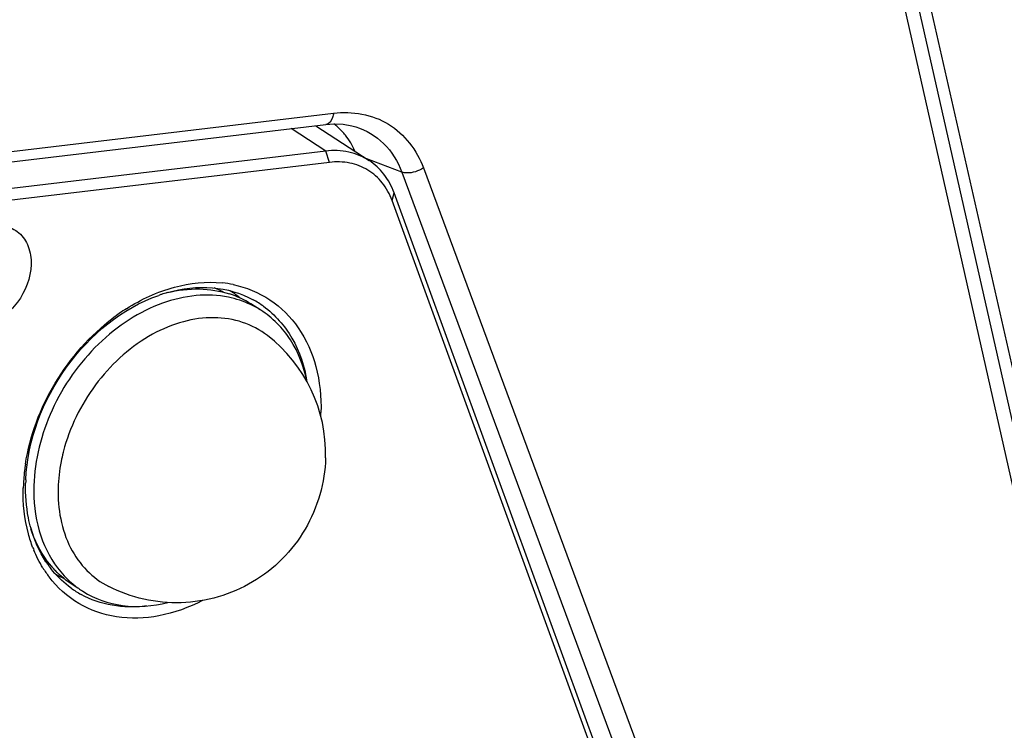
# Model space of a CAD drawing. Header units: millimetres. Extents: x 0 to 420, y 0 to 297.
# Tile 64 of 136: x 330.35 to 335.98, y 98.67 to 102.73. Entities that reach past the tile are written whole.
import ezdxf

# ---------------------------------------------------------------- set-up
doc = ezdxf.new("R2010")
doc.units = ezdxf.units.MM
doc.header["$LTSCALE"] = 23.1
doc.layers.get('0').update_dxf_attribs({"linetype": 'CONTINUOUS'})
doc.layers.add('02___PRT_ALL_AXES', color=7, linetype='CONTINUOUS')

msp = doc.modelspace()

# ---------------------------------------------------------------- linework, layer by layer
at = {"color": 7, "linetype": 'Continuous'}
for p, q in [((336.8017, 97.3133), (334.851, 105.9199)), ((334.9118, 105.3513), (336.6418, 97.6897)), ((334.8493, 105.2664), (336.5792, 97.6048)), ((324.7815, 101.3185), (332.1468, 102.194)), ((324.7601, 101.2564), (332.1028, 102.1292)), ((332.1019, 101.9771), (331.9037, 102.1056)), ((332.0446, 102.1221), (332.3491, 101.9238)), ((332.2729, 102.1157), (332.2734, 102.1155)), ((332.1019, 101.9771), (324.8092, 101.1077)), ((332.1232, 101.913), (332.1019, 101.9771)), ((332.1232, 101.913), (324.8306, 101.0437)), ((332.5366, 101.8575), (332.3361, 101.9323)), ((332.5366, 101.8575), (334.7452, 95.9038)), ((332.6596, 101.8813), (334.8796, 95.8969)), ((332.4805, 101.6947), (332.4919, 101.7386)), ((334.6622, 95.7119), (332.4805, 101.6947)), ((334.6736, 95.7559), (332.4919, 101.7386)), ((331.5555, 101.1794), (331.563, 101.1746))]:
    msp.add_line(p, q, dxfattribs=at)
msp.add_lwpolyline([(332.1028, 102.1292), (332.1495, 102.1324), (332.2011, 102.1302), (332.251, 102.1216), (332.2734, 102.1155)], dxfattribs=at)
for centre, radius, start, end in [((331.9387, 101.8515), 0.3508, 48.3631, 53.475), ((331.9313, 101.8435), 0.3617, 38.3708, 48.3203), ((331.4443, 100.5826), 0.6451, 78.4829, 84.0607), ((331.277, 100.7222), 0.5353, 57.7224, 58.9339), ((331.4364, 100.3328), 0.8698, 108.2501, 109.3752), ((331.43, 100.3526), 0.8491, 105.9384, 108.2547), ((331.2777, 100.7233), 0.534, 54.3575, 57.7228), ((331.1217, 100.7982), 0.5832, 39.8636, 40.4894), ((331.1202, 100.797), 0.5852, 39.4214, 39.8637), ((331.2764, 100.7216), 0.5361, 51.3109, 54.3531), ((331.4231, 100.6447), 0.5511, 57.6859, 61.3275), ((331.5862, 100.1012), 1.1577, 122.5581, 127.1422), ((331.4423, 100.613), 0.5392, 57.6952, 64.7004), ((331.4232, 100.6449), 0.5509, 54.1026, 57.6841), ((331.0321, 100.5126), 1.0429, 357.1265, 358.4563), ((331.5922, 100.0062), 1.0211, 164.0213, 165.704), ((331.5808, 100.0092), 1.0093, 165.7071, 165.8806), ((331.5053, 100.0175), 1.1319, 171.2892, 173.1486), ((331.4721, 100.0214), 1.0984, 173.1437, 175.8319), ((331.4189, 100.0249), 1.0451, 176.877, 178.4553), ((331.4417, 100.0237), 1.0679, 175.8393, 176.879), ((331.3772, 100.0546), 0.9898, 177.346, 178.4571), ((331.1187, 99.9787), 0.7393, 201.1534, 202.2628), ((331.0332, 99.9344), 0.6428, 211.6975, 217.2797), ((330.8356, 100.0252), 0.5398, 238.9703, 245.2389), ((331.0036, 99.9193), 0.54, 228.9314, 230.6958), ((331.0026, 99.918), 0.5384, 230.6956, 234.3475), ((330.9697, 99.928), 0.5509, 234.1774, 237.6841), ((330.9699, 99.9283), 0.5511, 237.6858, 241.2669), ((331.002, 99.9172), 0.5374, 234.3492, 237.6872)]:
    msp.add_arc(centre, radius, start, end, dxfattribs=at)
for points, knots in [([(332.1468, 102.194), (332.1458, 102.1856), (332.1408, 102.16), (332.1211, 102.1314), (332.1028, 102.1293)], [0, 0, 0, 0, 0.316938, 1, 1, 1, 1]), ([(332.1468, 102.194), (332.2528, 102.2066), (332.4828, 102.168), (332.6226, 101.9811), (332.6596, 101.8813)], [0, 0, 0, 0, 0.500655, 1, 1, 1, 1]), ([(332.2734, 102.1155), (332.3325, 102.0973), (332.446, 102.0299), (332.5141, 101.9179), (332.5366, 101.8575)], [0, 0, 0, 0, 0.489484, 1, 1, 1, 1]), ([(332.3491, 101.9238), (332.3142, 101.9466), (332.2328, 101.9798), (332.1455, 101.9823), (332.1019, 101.9771)], [0, 0, 0, 0, 0.487197, 1, 1, 1, 1]), ([(332.4805, 101.6947), (332.4673, 101.7308), (332.431, 101.7984), (332.3458, 101.8748), (332.2387, 101.9159), (332.1617, 101.9176), (332.1232, 101.913)], [0, 0, 0, 0, 0.255415, 0.49898, 0.743113, 1, 1, 1, 1]), ([(332.4919, 101.7386), (332.4781, 101.7766), (332.4404, 101.8476), (332.3814, 101.9028), (332.3491, 101.9238)], [0, 0, 0, 0, 0.51181, 1, 1, 1, 1]), ([(332.6596, 101.8813), (332.6321, 101.8626), (332.588, 101.8479), (332.5453, 101.8543), (332.5366, 101.8575)], [0, 0, 0, 0, 0.781489, 1, 1, 1, 1]), ([(329.9048, 101.1992), (329.9069, 101.2769), (329.9537, 101.3951), (330.0644, 101.5036), (330.1638, 101.5528), (330.2666, 101.5591), (330.3557, 101.5161), (330.4109, 101.432), (330.4201, 101.3645), (330.4191, 101.3296)], [0, 0, 0, 0, 0.274937, 0.414506, 0.543351, 0.658686, 0.765996, 0.876843, 1, 1, 1, 1]), ([(330.4191, 101.3296), (330.4171, 101.2533), (330.3719, 101.1372), (330.2644, 101.029), (330.1674, 100.9784), (330.0664, 100.9686), (329.9768, 101.0059), (329.9181, 101.0845), (329.9057, 101.1495), (329.9048, 101.1832)], [0, 0, 0, 0, 0.275009, 0.414958, 0.544694, 0.661092, 0.768769, 0.878656, 1, 1, 1, 1]), ([(330.9632, 101.077), (331.0478, 101.1309), (331.2243, 101.2134), (331.4201, 101.2337), (331.511, 101.2242)], [0, 0, 0, 0, 0.523264, 1, 1, 1, 1]), ([(331.1968, 101.169), (331.2803, 101.1928), (331.4504, 101.2142), (331.6169, 101.1669), (331.6875, 101.1282)], [0, 0, 0, 0, 0.518828, 1, 1, 1, 1]), ([(331.5731, 101.2147), (331.6473, 101.1995), (331.7923, 101.1407), (331.9603, 100.9715), (332.0601, 100.7429), (332.077, 100.5724), (332.0746, 100.4845)], [0, 0, 0, 0, 0.236454, 0.473791, 0.725882, 1, 1, 1, 1]), ([(330.3884, 100.1005), (330.399, 100.3282), (330.5683, 100.7733), (330.9381, 101.0796), (331.1478, 101.1534)], [0, 0, 0, 0, 0.506219, 1, 1, 1, 1]), ([(331.5462, 101.1424), (331.4859, 101.1548), (331.3564, 101.1604), (331.1617, 101.1143), (330.9719, 101.0184), (330.7374, 100.8303), (330.516, 100.5154), (330.4385, 100.214), (330.4346, 100.0659)], [0, 0, 0, 0, 0.107171, 0.22187, 0.344696, 0.474387, 0.74212, 1, 1, 1, 1]), ([(331.9946, 100.6608), (331.9778, 100.7448), (331.9183, 100.9039), (331.7979, 101.0261), (331.7304, 101.0687)], [0, 0, 0, 0, 0.517817, 1, 1, 1, 1]), ([(331.7462, 101.0912), (331.8121, 101.0434), (331.9275, 100.9115), (331.9808, 100.7464), (331.9946, 100.6596)], [0, 0, 0, 0, 0.480891, 1, 1, 1, 1]), ([(330.3865, 100.1889), (330.4114, 100.3516), (330.5312, 100.6692), (330.755, 100.924), (330.8872, 101.0241)], [0, 0, 0, 0, 0.498308, 1, 1, 1, 1]), ([(331.7689, 100.9237), (331.7266, 100.9562), (331.6284, 101.0083), (331.4601, 101.0344), (331.2822, 101.0091), (331.0412, 100.9084), (330.7797, 100.6754), (330.6492, 100.4224), (330.6106, 100.2873)], [0, 0, 0, 0, 0.105177, 0.213895, 0.329821, 0.454394, 0.723365, 1, 1, 1, 1]), ([(330.602, 100.2554), (330.5977, 100.2384), (330.5827, 100.1714), (330.5747, 100.1028), (330.5733, 100.0517)], [0, 0, 0, 0, 0.255522, 1, 1, 1, 1]), ([(330.4185, 99.8216), (330.4127, 99.8419), (330.3924, 99.927), (330.3859, 100.0151), (330.3877, 100.0813)], [0, 0, 0, 0, 0.242161, 1, 1, 1, 1]), ([(330.4346, 100.0659), (330.4322, 99.9796), (330.4499, 99.8124), (330.5228, 99.6591), (330.5705, 99.5962)], [0, 0, 0, 0, 0.522155, 1, 1, 1, 1]), ([(330.4292, 99.7119), (330.4192, 99.7378), (330.3835, 99.848), (330.3718, 99.9653), (330.3741, 100.0531)], [0, 0, 0, 0, 0.24012, 1, 1, 1, 1]), ([(330.5733, 100.0517), (330.5702, 99.9358), (330.6013, 99.7596), (330.7304, 99.5772), (330.8164, 99.5138), (330.8623, 99.4904)], [0, 0, 0, 0, 0.525781, 0.766497, 1, 1, 1, 1]), ([(330.5435, 99.5786), (330.5294, 99.5957), (330.4749, 99.6693), (330.4374, 99.7549), (330.4185, 99.8216)], [0, 0, 0, 0, 0.242765, 1, 1, 1, 1]), ([(331.3985, 99.4106), (331.3202, 99.3704), (331.159, 99.3116), (330.9094, 99.3021), (330.6837, 99.3798), (330.5677, 99.4848), (330.5217, 99.545)], [0, 0, 0, 0, 0.274323, 0.526577, 0.763875, 1, 1, 1, 1]), ([(331.0781, 99.3797), (331.0131, 99.3716), (330.8831, 99.3728), (330.7596, 99.415), (330.7049, 99.445)], [0, 0, 0, 0, 0.512683, 1, 1, 1, 1]), ([(330.7147, 99.463), (330.7825, 99.4202), (330.9454, 99.3636), (331.1155, 99.3786), (331.199, 99.3997)], [0, 0, 0, 0, 0.482054, 1, 1, 1, 1])]:
    msp.add_open_spline(points, degree=3, knots=knots, dxfattribs=at)
for points in [[(332.2684, 101.9778), (332.2545, 102.0099), (332.2366, 102.0406), (332.2148, 102.068)], [(331.6727, 101.1005), (331.6325, 101.1194), (331.5897, 101.1335), (331.5462, 101.1424)], [(330.4863, 99.5966), (330.4662, 99.6291), (330.449, 99.6634), (330.4345, 99.6986)], [(330.6473, 99.4814), (330.6089, 99.5091), (330.5738, 99.5421), (330.5435, 99.5786)], [(330.5705, 99.5962), (330.5937, 99.5657), (330.62, 99.5373), (330.6488, 99.5121)]]:
    msp.add_open_spline(points, degree=3, dxfattribs=at)
at = {"layer": '02___PRT_ALL_AXES', "color": 7, "linetype": 'Continuous'}
for p, q in [((331.7304, 101.0687), (331.6746, 101.104)), ((330.6868, 99.4807), (330.6589, 99.4983))]:
    msp.add_line(p, q, dxfattribs=at)
for centre, radius, start, end in [((331.2672, 100.7055), 0.5296, 61.962, 68.0726), ((331.3834, 100.642), 0.5462, 57.7988, 71.9465), ((331.2496, 100.2488), 0.8516, 358.4589, 52.422), ((330.8409, 100.0326), 0.5238, 229.3871, 234.7752), ((330.9617, 99.9691), 0.5601, 223.346, 223.5875)]:
    msp.add_arc(centre, radius, start, end, dxfattribs=at)
for points, knots in [([(331.1968, 101.1689), (331.2568, 101.1836), (331.3771, 101.1984), (331.4974, 101.1793), (331.5526, 101.1613)], [0, 0, 0, 0, 0.514957, 1, 1, 1, 1]), ([(332.1009, 100.2259), (332.0971, 100.0843), (332.0157, 99.7982), (331.703, 99.4851), (331.2784, 99.3605), (330.9883, 99.426), (330.8623, 99.4904)], [0, 0, 0, 0, 0.250051, 0.500055, 0.75002, 1, 1, 1, 1]), ([(330.5544, 99.5846), (330.5391, 99.6008), (330.4803, 99.671), (330.4386, 99.7549), (330.4171, 99.8207)], [0, 0, 0, 0, 0.243201, 1, 1, 1, 1])]:
    msp.add_open_spline(points, degree=3, knots=knots, dxfattribs=at)
msp.add_open_spline([(330.6591, 99.4982), (330.6215, 99.5219), (330.5867, 99.5507), (330.556, 99.5829)], degree=3, dxfattribs=at)

doc.saveas('drawing.dxf')
